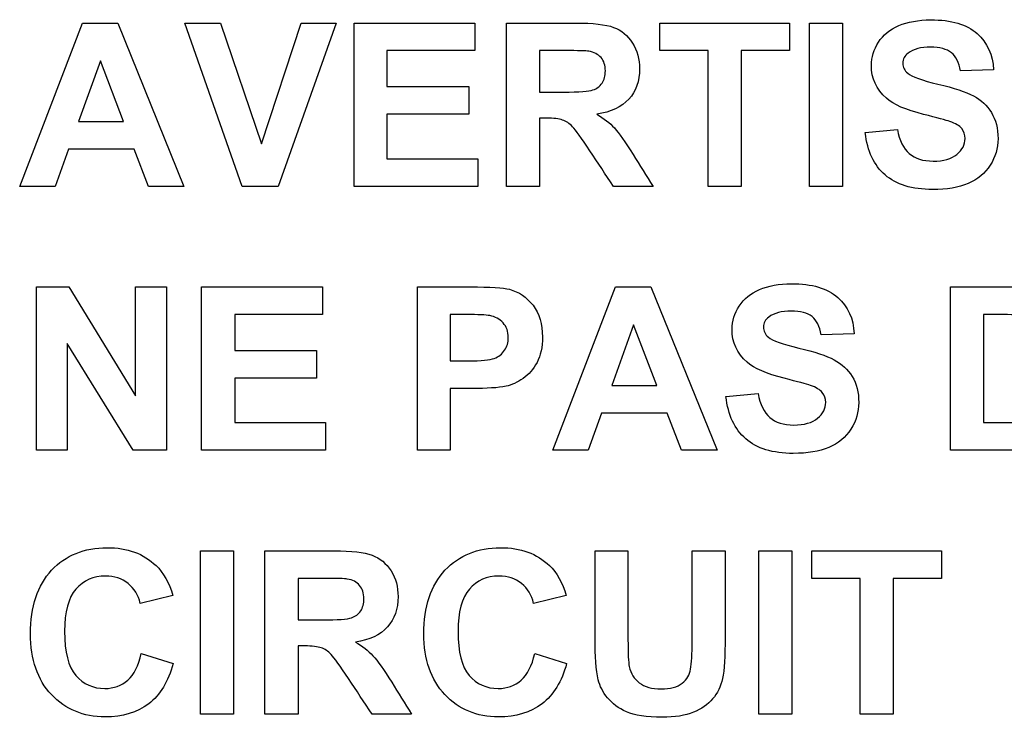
# Paper-space layout 'Layout1' of a CAD drawing. Header units: inches. Extents: x 0.4 to 10.7, y 0.8 to 8.1.
# Tile 13 of 22: x 5.864 to 6.106, y 4.301 to 4.473. Entities that reach past the tile are written whole.
import ezdxf

# ---------------------------------------------------------------- set-up
doc = ezdxf.new("R2010")
doc.units = ezdxf.units.IN
doc.header["$MEASUREMENT"] = 0
doc.layers.add('Default', color=7, linetype='Continuous')
doc.layers.add('SSS-TERMINAL_COV', color=7, linetype='Continuous')

# ---------------------------------------------------------------- blocks, each defined once
blk = doc.blocks.new('SE')
at = {"layer": 'SSS-TERMINAL_COV', "color": 7, "linetype": 'Continuous'}
for p, q in [((5.863769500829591, 4.431772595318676), (5.879197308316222, 4.471933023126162)), ((5.879197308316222, 4.471933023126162), (5.887887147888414, 4.471933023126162)), ((5.887887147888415, 4.471933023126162), (5.904143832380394, 4.431772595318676)), ((5.918475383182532, 4.431772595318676), (5.904330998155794, 4.471933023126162)), ((5.904330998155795, 4.471933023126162), (5.913127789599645, 4.471933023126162)), ((5.913127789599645, 4.471933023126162), (5.923154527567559, 4.442227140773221)), ((5.923154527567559, 4.442227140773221), (5.932967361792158, 4.471933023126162)), ((5.941576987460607, 4.471933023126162), (5.927272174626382, 4.431772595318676)), ((5.932967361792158, 4.471933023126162), (5.941576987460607, 4.471933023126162)), ((5.945935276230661, 4.431772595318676), (5.945935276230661, 4.471933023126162)), ((5.945935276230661, 4.471933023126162), (5.975641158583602, 4.471933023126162)), ((5.975641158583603, 4.471933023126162), (5.975641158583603, 4.465141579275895)), ((5.983368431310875, 4.431772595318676), (5.983368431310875, 4.471933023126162)), ((6.021095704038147, 4.465141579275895), (6.021095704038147, 4.471933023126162)), ((6.021095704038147, 4.471933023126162), (6.052994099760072, 4.471933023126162)), ((6.052994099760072, 4.471933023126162), (6.052994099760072, 4.465141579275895)), ((6.057887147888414, 4.431772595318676), (6.057887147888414, 4.471933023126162)), ((6.057887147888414, 4.471933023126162), (6.065988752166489, 4.471933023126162)), ((6.065988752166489, 4.471933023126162), (6.065988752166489, 4.431772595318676)), ((5.975641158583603, 4.465141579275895), (5.954036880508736, 4.465141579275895)), ((5.954036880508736, 4.465141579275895), (5.954036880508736, 4.456291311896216)), ((5.991496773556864, 4.465141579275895), (5.991496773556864, 4.454954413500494)), ((6.032994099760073, 4.465141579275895), (6.021095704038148, 4.465141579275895)), ((6.032994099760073, 4.431772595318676), (6.032994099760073, 4.465141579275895)), ((6.041095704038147, 4.465141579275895), (6.041095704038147, 4.431772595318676)), ((6.052994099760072, 4.465141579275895), (6.041095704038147, 4.465141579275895)), ((5.883635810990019, 4.462601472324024), (5.878234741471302, 4.447708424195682)), ((5.88930426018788, 4.447708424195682), (5.883635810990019, 4.462601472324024)), ((6.103074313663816, 4.460435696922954), (6.094945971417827, 4.460141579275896)), ((5.954036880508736, 4.456291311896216), (5.974117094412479, 4.456291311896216)), ((5.974117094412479, 4.456291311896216), (5.974117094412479, 4.449499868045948)), ((5.878234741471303, 4.447708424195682), (5.88930426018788, 4.447708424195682)), ((5.974117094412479, 4.449499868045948), (5.954036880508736, 4.449499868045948)), ((5.954036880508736, 4.449499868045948), (5.954036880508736, 4.438564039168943)), ((5.991496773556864, 4.448564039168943), (5.991496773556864, 4.431772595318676)), ((6.071576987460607, 4.444981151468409), (6.079491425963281, 4.445729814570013)), ((5.875774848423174, 4.440916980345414), (5.872459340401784, 4.431772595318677)), ((5.89189784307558, 4.440916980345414), (5.875774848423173, 4.440916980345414)), ((5.895400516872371, 4.431772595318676), (5.891897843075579, 4.440916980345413)), ((5.954036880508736, 4.438564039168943), (5.976389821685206, 4.438564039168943)), ((5.976389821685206, 4.438564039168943), (5.976389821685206, 4.431772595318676)), ((5.872459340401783, 4.431772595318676), (5.863769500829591, 4.431772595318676)), ((5.904143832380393, 4.431772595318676), (5.895400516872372, 4.431772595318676)), ((5.927272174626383, 4.431772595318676), (5.918475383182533, 4.431772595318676)), ((5.976389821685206, 4.431772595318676), (5.945935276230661, 4.431772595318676)), ((5.991496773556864, 4.431772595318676), (5.983368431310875, 4.431772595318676)), ((6.019411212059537, 4.431772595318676), (6.009705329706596, 4.431772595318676)), ((6.041095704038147, 4.431772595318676), (6.032994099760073, 4.431772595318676)), ((6.065988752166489, 4.431772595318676), (6.057887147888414, 4.431772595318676)), ((5.867913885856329, 4.366879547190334), (5.867913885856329, 4.40703997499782)), ((5.867913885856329, 4.40703997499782), (5.875828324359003, 4.40703997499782)), ((5.875828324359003, 4.40703997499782), (5.892245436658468, 4.380221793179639)), ((5.892245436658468, 4.380221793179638), (5.892245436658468, 4.40703997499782)), ((5.892245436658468, 4.40703997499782), (5.899812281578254, 4.40703997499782)), ((5.899812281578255, 4.40703997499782), (5.899812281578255, 4.366879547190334)), ((5.908475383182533, 4.366879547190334), (5.908475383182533, 4.40703997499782)), ((5.908475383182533, 4.40703997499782), (5.938181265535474, 4.40703997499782)), ((5.938181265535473, 4.40703997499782), (5.938181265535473, 4.400248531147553)), ((5.961496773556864, 4.366879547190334), (5.961496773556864, 4.40703997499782)), ((5.99478554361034, 4.366879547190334), (6.010213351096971, 4.40703997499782)), ((6.01021335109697, 4.40703997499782), (6.018903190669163, 4.40703997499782)), ((6.018903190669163, 4.40703997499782), (6.035159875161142, 4.366879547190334)), ((6.092512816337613, 4.366879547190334), (6.092512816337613, 4.40703997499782)), ((5.938181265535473, 4.400248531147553), (5.916603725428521, 4.400248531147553)), ((5.916603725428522, 4.400248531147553), (5.916603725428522, 4.391398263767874)), ((5.969598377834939, 4.400248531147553), (5.969598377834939, 4.388858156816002)), ((6.100614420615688, 4.400248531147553), (6.100614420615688, 4.373670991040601)), ((6.014651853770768, 4.397708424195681), (6.009250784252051, 4.382815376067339)), ((6.020320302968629, 4.382815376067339), (6.014651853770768, 4.397708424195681)), ((6.06882297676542, 4.395542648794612), (6.060721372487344, 4.395248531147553)), ((5.8754539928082, 4.393109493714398), (5.8754539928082, 4.366879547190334)), ((5.89165720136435, 4.366879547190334), (5.8754539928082, 4.393109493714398)), ((5.916603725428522, 4.391398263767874), (5.936683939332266, 4.391398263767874)), ((5.936683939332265, 4.391398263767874), (5.936683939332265, 4.384606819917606)), ((5.936683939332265, 4.384606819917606), (5.916603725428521, 4.384606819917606)), ((5.916603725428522, 4.384606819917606), (5.916603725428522, 4.373670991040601)), ((6.009250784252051, 4.382815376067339), (6.020320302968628, 4.382815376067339)), ((5.969598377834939, 4.382066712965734), (5.969598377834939, 4.366879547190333)), ((6.037325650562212, 4.380088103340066), (6.045240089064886, 4.380836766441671)), ((6.006790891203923, 4.376023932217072), (6.003475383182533, 4.366879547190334)), ((6.02291388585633, 4.376023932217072), (6.006790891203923, 4.376023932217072)), ((6.026416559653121, 4.366879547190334), (6.022913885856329, 4.376023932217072)), ((5.916603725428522, 4.3736709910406), (5.938956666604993, 4.3736709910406)), ((5.938956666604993, 4.3736709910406), (5.938956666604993, 4.366879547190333)), ((5.8754539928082, 4.366879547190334), (5.867913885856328, 4.366879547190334)), ((5.899812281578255, 4.366879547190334), (5.891657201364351, 4.366879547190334)), ((5.938956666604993, 4.366879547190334), (5.908475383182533, 4.366879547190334)), ((5.969598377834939, 4.366879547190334), (5.961496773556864, 4.366879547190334)), ((6.003475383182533, 4.366879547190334), (5.99478554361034, 4.366879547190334)), ((6.035159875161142, 4.366879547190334), (6.026416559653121, 4.366879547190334)), ((5.908208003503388, 4.301986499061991), (5.908208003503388, 4.342146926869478)), ((5.908208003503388, 4.342146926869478), (5.916309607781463, 4.342146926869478)), ((5.916309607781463, 4.342146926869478), (5.916309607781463, 4.301986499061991)), ((5.924036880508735, 4.301986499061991), (5.924036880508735, 4.342146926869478)), ((6.005159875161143, 4.342146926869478), (6.013261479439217, 4.342146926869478)), ((6.029036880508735, 4.342146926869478), (6.037138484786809, 4.342146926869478)), ((6.045427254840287, 4.301986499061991), (6.045427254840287, 4.342146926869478)), ((6.045427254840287, 4.342146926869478), (6.053555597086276, 4.342146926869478)), ((6.053555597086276, 4.342146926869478), (6.053555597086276, 4.301986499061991)), ((6.058448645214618, 4.33535548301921), (6.058448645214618, 4.342146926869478)), ((6.058448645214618, 4.342146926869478), (6.090347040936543, 4.342146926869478)), ((6.090347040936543, 4.342146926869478), (6.090347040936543, 4.33535548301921)), ((5.932165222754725, 4.33535548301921), (5.932165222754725, 4.32516831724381)), ((6.070347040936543, 4.33535548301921), (6.058448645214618, 4.33535548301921)), ((6.070347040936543, 4.301986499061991), (6.070347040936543, 4.33535548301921)), ((6.078448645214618, 4.33535548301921), (6.078448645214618, 4.301986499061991)), ((6.090347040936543, 4.33535548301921), (6.078448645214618, 4.33535548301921)), ((5.90141655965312, 4.331130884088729), (5.893395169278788, 4.329232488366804)), ((5.998074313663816, 4.331130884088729), (5.990079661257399, 4.329232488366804)), ((5.893662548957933, 4.316879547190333), (5.901496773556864, 4.314419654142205)), ((5.932165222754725, 4.318777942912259), (5.932165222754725, 4.301986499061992)), ((5.990347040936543, 4.316879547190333), (5.998181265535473, 4.314419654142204)), ((5.916309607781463, 4.301986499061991), (5.908208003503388, 4.301986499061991)), ((5.932165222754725, 4.301986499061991), (5.924036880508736, 4.301986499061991)), ((5.960079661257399, 4.301986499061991), (5.950373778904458, 4.301986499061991)), ((6.053555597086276, 4.301986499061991), (6.045427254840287, 4.301986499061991)), ((6.078448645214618, 4.301986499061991), (6.070347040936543, 4.301986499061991))]:
    blk.add_line(p, q, dxfattribs=at)
for points, knots in [([(5.983368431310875, 4.471933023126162), (5.989036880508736, 4.471933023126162), (5.994705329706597, 4.471933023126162), (6.000373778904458, 4.471933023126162), (6.004651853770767, 4.471933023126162), (6.007780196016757, 4.471585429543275), (6.011630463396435, 4.470141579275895), (6.013181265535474, 4.468858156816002), (6.015534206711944, 4.465168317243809), (6.016095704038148, 4.463056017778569), (6.016095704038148, 4.457654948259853), (6.015240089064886, 4.455168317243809), (6.013475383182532, 4.453216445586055), (6.011697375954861, 4.451249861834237), (6.009090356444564, 4.450007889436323), (6.005587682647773, 4.449499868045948)], [0, 0, 0, 0, 0.3023244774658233, 0.3023244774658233, 0.3023244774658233, 0.4286695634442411, 0.4286695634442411, 0.5550146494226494, 0.5550146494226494, 0.6813597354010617, 0.6813597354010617, 0.8417754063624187, 0.8417754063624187, 0.8417754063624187, 1, 1, 1, 1]), ([(6.079491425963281, 4.445729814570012), (6.079972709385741, 4.443056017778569), (6.080935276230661, 4.441104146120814), (6.082379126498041, 4.439847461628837), (6.083809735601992, 4.438602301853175), (6.085774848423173, 4.437975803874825), (6.090828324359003, 4.437975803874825), (6.092780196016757, 4.438537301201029), (6.094117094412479, 4.439633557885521), (6.095451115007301, 4.440727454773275), (6.096095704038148, 4.442039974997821), (6.096095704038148, 4.444473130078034), (6.095801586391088, 4.445302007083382), (6.0952668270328, 4.445970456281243), (6.094721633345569, 4.446651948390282), (6.093742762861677, 4.447227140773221), (6.092352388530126, 4.447708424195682), (6.091417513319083, 4.448032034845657), (6.089250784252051, 4.448617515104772), (6.085881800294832, 4.449473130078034), (6.081563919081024, 4.450569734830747), (6.078502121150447, 4.451852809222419), (6.076764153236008, 4.453430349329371), (6.074324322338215, 4.455644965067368), (6.073074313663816, 4.458323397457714), (6.073074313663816, 4.463537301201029), (6.073662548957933, 4.465435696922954), (6.075962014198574, 4.469018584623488), (6.077646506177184, 4.47035548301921), (6.079812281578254, 4.471291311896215), (6.082000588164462, 4.472236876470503), (6.084625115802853, 4.472681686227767), (6.087699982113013, 4.472708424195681), (6.092726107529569, 4.472752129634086), (6.096523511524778, 4.471585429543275), (6.09906361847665, 4.469339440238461), (6.101590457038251, 4.467105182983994), (6.102940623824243, 4.464152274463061), (6.103074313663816, 4.460435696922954)], [0, 0, 0, 0, 0.06779669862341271, 0.06779669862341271, 0.06779669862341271, 0.1296287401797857, 0.1296287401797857, 0.1948212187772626, 0.1948212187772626, 0.1948212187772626, 0.2395054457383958, 0.2395054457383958, 0.2674330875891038, 0.2674330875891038, 0.2674330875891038, 0.302297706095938, 0.302297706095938, 0.302297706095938, 0.37037846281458, 0.37037846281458, 0.37037846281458, 0.4721353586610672, 0.4721353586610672, 0.4721353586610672, 0.5691403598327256, 0.5691403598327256, 0.6310931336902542, 0.6310931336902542, 0.6930459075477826, 0.6930459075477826, 0.6930459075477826, 0.7749189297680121, 0.7749189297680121, 0.7749189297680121, 0.8979307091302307, 0.8979307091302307, 0.8979307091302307, 1, 1, 1, 1]), ([(5.991496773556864, 4.454954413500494), (5.993475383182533, 4.454954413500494), (5.9954539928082, 4.454954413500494), (5.997432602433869, 4.454954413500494), (6.001282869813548, 4.454954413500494), (6.003689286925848, 4.455114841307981), (6.004651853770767, 4.455462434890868), (6.005605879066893, 4.45580694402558), (6.006363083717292, 4.456344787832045), (6.00743260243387, 4.457949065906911), (6.007699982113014, 4.45896510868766), (6.007699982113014, 4.461505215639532), (6.007352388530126, 4.462601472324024), (6.006630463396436, 4.463430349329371), (6.005920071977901, 4.464245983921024), (6.004919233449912, 4.464793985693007), (6.003609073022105, 4.465007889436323), (6.002971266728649, 4.465112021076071), (6.001015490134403, 4.465141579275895), (5.997753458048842, 4.465141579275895), (5.995667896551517, 4.465141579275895), (5.993582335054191, 4.465141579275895), (5.991496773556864, 4.465141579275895)], [0, 0, 0, 0, 0.1548655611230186, 0.1548655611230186, 0.1548655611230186, 0.3442058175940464, 0.3442058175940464, 0.3442058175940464, 0.4242054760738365, 0.4242054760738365, 0.5042051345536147, 0.5042051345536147, 0.5930936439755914, 0.5930936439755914, 0.5930936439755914, 0.6838836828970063, 0.6838836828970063, 0.6838836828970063, 0.8367515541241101, 0.8367515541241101, 0.8367515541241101, 1, 1, 1, 1]), ([(6.094945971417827, 4.460141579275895), (6.094625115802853, 4.462227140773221), (6.093876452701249, 4.46372446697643), (6.092726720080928, 4.464633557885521), (6.091593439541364, 4.465529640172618), (6.089892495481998, 4.465997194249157), (6.085266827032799, 4.465997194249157), (6.083421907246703, 4.465515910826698), (6.082085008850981, 4.464526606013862), (6.081238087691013, 4.463899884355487), (6.080801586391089, 4.463082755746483), (6.080801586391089, 4.4610774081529), (6.081202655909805, 4.460248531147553), (6.082004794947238, 4.459580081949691), (6.083025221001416, 4.458729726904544), (6.08550746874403, 4.457815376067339), (6.089437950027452, 4.456906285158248), (6.093399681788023, 4.455989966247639), (6.096282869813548, 4.455007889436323), (6.098181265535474, 4.454018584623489), (6.10006959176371, 4.453034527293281), (6.101550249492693, 4.451638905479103), (6.102593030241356, 4.449900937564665), (6.103642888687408, 4.448151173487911), (6.104197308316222, 4.446023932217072), (6.104197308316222, 4.441157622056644), (6.103555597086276, 4.438991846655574), (6.102298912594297, 4.436986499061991), (6.101022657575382, 4.434949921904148), (6.099197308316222, 4.433457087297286), (6.096871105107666, 4.432467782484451), (6.094531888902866, 4.431472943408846), (6.091603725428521, 4.430997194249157), (6.083047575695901, 4.430997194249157), (6.079170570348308, 4.432200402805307), (6.076443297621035, 4.434580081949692), (6.073729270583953, 4.436948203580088), (6.072085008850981, 4.44040895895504), (6.071576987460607, 4.444981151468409)], [0, 0, 0, 0, 0.05166926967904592, 0.05166926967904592, 0.05166926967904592, 0.107128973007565, 0.107128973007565, 0.1645460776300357, 0.1645460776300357, 0.1645460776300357, 0.1946491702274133, 0.1946491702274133, 0.2224366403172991, 0.2224366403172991, 0.2224366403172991, 0.3024864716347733, 0.3024864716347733, 0.3024864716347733, 0.3954466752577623, 0.3954466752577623, 0.3954466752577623, 0.4570169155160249, 0.4570169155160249, 0.4570169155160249, 0.5282954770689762, 0.5282954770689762, 0.5935716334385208, 0.5935716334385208, 0.5935716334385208, 0.6658549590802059, 0.6658549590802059, 0.6658549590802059, 0.7534804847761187, 0.7534804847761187, 0.8815485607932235, 0.8815485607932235, 0.8815485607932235, 1, 1, 1, 1]), ([(6.009705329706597, 4.431772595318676), (6.007771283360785, 4.43468703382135), (6.005837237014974, 4.437601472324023), (6.003903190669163, 4.440515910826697), (6.001832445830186, 4.44363634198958), (6.000400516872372, 4.44559612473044), (5.999625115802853, 4.446425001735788), (5.998875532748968, 4.4472262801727), (5.998074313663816, 4.447788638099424), (5.997191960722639, 4.448082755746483), (5.996325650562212, 4.448371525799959), (5.994999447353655, 4.448537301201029), (5.993127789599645, 4.448564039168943), (5.992584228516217, 4.448571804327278), (5.992040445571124, 4.448564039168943), (5.991496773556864, 4.448564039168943)], [0, 0, 0, 0, 0.395876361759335, 0.395876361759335, 0.395876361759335, 0.6712979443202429, 0.6712979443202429, 0.6712979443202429, 0.783541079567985, 0.783541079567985, 0.783541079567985, 0.938466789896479, 0.938466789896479, 0.938466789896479, 1, 1, 1, 1]), ([(6.005587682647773, 4.449499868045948), (6.007352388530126, 4.4484838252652), (6.008796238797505, 4.447360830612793), (6.009919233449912, 4.446130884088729), (6.011054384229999, 4.444887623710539), (6.012593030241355, 4.442735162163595), (6.014518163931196, 4.439606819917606), (6.0161317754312, 4.4369847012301), (6.017780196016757, 4.43438400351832), (6.019411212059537, 4.431772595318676)], [0, 0, 0, 0, 0.2422913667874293, 0.2422913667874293, 0.2422913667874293, 0.5937718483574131, 0.5937718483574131, 0.5937718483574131, 1, 1, 1, 1]), ([(5.961496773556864, 4.40703997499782), (5.965828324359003, 4.40703997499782), (5.970159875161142, 4.40703997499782), (5.974491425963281, 4.40703997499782), (5.979411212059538, 4.40703997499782), (5.982646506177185, 4.406852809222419), (5.984143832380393, 4.406451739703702), (5.986443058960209, 4.405835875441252), (5.988368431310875, 4.404526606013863), (5.989919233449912, 4.40252125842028), (5.991482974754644, 4.400499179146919), (5.992245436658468, 4.397895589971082), (5.992245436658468, 4.392227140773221), (5.991790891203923, 4.390168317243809), (5.990908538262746, 4.3884838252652), (5.99002042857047, 4.386788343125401), (5.988876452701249, 4.385489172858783), (5.986095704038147, 4.383564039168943), (5.984705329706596, 4.382922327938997), (5.983288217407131, 4.382628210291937), (5.981362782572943, 4.382228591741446), (5.978555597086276, 4.38203997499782), (5.974892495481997, 4.382066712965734), (5.973127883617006, 4.382079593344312), (5.971363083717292, 4.382066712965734), (5.969598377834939, 4.382066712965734)], [0, 0, 0, 0, 0.1905997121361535, 0.1905997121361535, 0.1905997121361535, 0.3326954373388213, 0.3326954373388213, 0.3326954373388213, 0.4370722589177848, 0.4370722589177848, 0.4370722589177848, 0.5583794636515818, 0.5583794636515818, 0.6531825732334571, 0.6531825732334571, 0.6531825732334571, 0.7259540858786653, 0.7259540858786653, 0.7987255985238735, 0.7987255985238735, 0.7987255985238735, 0.9223479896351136, 0.9223479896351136, 0.9223479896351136, 1, 1, 1, 1]), ([(6.045240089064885, 4.380836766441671), (6.045721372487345, 4.378162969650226), (6.046683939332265, 4.376211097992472), (6.048127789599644, 4.374954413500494), (6.049558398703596, 4.373709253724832), (6.051523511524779, 4.373082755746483), (6.056603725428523, 4.373082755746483), (6.058555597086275, 4.373644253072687), (6.059865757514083, 4.374740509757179), (6.061204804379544, 4.375860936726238), (6.061844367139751, 4.377146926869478), (6.061844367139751, 4.379580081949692), (6.061576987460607, 4.38040895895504), (6.060453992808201, 4.381745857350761), (6.059491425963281, 4.382334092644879), (6.05810105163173, 4.382815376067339), (6.057166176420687, 4.383138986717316), (6.054999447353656, 4.38372446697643), (6.051630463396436, 4.384580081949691), (6.047312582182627, 4.385676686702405), (6.044277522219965, 4.386959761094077), (6.042512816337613, 4.388537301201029), (6.040071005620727, 4.390720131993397), (6.03882297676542, 4.393430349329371), (6.03882297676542, 4.398644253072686), (6.039411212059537, 4.400542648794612), (6.040587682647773, 4.402334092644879), (6.041756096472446, 4.404113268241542), (6.04339516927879, 4.405462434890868), (6.045560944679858, 4.406398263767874), (6.047749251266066, 4.407343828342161), (6.050373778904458, 4.407788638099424), (6.053448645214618, 4.407815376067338), (6.058501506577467, 4.407859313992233), (6.062272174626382, 4.406692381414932), (6.064812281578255, 4.40444639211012), (6.067354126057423, 4.402198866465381), (6.068689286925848, 4.399259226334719), (6.06882297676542, 4.395542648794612)], [0, 0, 0, 0, 0.06780075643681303, 0.06780075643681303, 0.06780075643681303, 0.1293251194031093, 0.1293251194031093, 0.1948619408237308, 0.1948619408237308, 0.1948619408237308, 0.2426289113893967, 0.2426289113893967, 0.272483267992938, 0.272483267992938, 0.3023376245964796, 0.3023376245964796, 0.3023376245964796, 0.370422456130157, 0.370422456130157, 0.370422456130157, 0.472168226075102, 0.472168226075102, 0.472168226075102, 0.5665633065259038, 0.5665633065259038, 0.6268492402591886, 0.6268492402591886, 0.6268492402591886, 0.6930018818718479, 0.6930018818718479, 0.6930018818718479, 0.7748798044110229, 0.7748798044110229, 0.7748798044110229, 0.8979107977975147, 0.8979107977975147, 0.8979107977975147, 1, 1, 1, 1]), ([(6.092512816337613, 4.40703997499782), (6.097441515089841, 4.40703997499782), (6.102370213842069, 4.40703997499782), (6.107298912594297, 4.40703997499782), (6.110614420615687, 4.40703997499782), (6.113154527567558, 4.406772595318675), (6.114919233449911, 4.406291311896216), (6.117292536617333, 4.40564404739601), (6.119277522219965, 4.404339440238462), (6.120962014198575, 4.402574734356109), (6.12263375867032, 4.400823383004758), (6.123903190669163, 4.398644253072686), (6.12478554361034, 4.3960774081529), (6.125665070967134, 4.393518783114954), (6.126095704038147, 4.390328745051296), (6.126095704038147, 4.383269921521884), (6.125667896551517, 4.38040895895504), (6.124865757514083, 4.378029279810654), (6.123871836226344, 4.375080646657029), (6.122432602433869, 4.372735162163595), (6.120560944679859, 4.370916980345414), (6.119164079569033, 4.369560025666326), (6.117272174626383, 4.3684838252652), (6.114865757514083, 4.367708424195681), (6.113103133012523, 4.367140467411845), (6.110721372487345, 4.366879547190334), (6.107726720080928, 4.366879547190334), (6.102655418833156, 4.366879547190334), (6.097584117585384, 4.366879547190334), (6.092512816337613, 4.366879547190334)], [0, 0, 0, 0, 0.1590444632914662, 0.1590444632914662, 0.1590444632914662, 0.2416249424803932, 0.2416249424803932, 0.2416249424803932, 0.3189041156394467, 0.3189041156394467, 0.3189041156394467, 0.4006328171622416, 0.4006328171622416, 0.4006328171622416, 0.5050527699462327, 0.5050527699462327, 0.5975390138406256, 0.5975390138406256, 0.5975390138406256, 0.6878244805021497, 0.6878244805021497, 0.6878244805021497, 0.7587577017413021, 0.7587577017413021, 0.7587577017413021, 0.836349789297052, 0.836349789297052, 0.836349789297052, 1, 1, 1, 1]), ([(5.969598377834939, 4.388858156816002), (5.971068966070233, 4.388858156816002), (5.972539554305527, 4.388858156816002), (5.974010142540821, 4.388858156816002), (5.97719196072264, 4.388858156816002), (5.979330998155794, 4.389045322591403), (5.981470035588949, 4.389900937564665), (5.982325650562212, 4.390542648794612), (5.982940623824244, 4.391451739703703), (5.983543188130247, 4.392342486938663), (5.983849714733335, 4.393376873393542), (5.983849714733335, 4.396050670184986), (5.983421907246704, 4.397253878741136), (5.982566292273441, 4.39818970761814), (5.981697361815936, 4.399140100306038), (5.980614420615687, 4.399740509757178), (5.97930426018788, 4.399981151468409), (5.978339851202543, 4.400158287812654), (5.976416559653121, 4.400248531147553), (5.973502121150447, 4.400248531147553), (5.97220087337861, 4.400248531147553), (5.970899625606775, 4.400248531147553), (5.969598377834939, 4.400248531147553)], [0, 0, 0, 0, 0.1265240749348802, 0.1265240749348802, 0.1265240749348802, 0.2658555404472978, 0.2658555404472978, 0.4051870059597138, 0.4051870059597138, 0.4051870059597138, 0.4985255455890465, 0.4985255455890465, 0.6126059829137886, 0.6126059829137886, 0.6126059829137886, 0.721315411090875, 0.721315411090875, 0.721315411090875, 0.8880512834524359, 0.8880512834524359, 0.8880512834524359, 1, 1, 1, 1]), ([(6.060721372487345, 4.395248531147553), (6.060373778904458, 4.397334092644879), (6.059625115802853, 4.398831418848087), (6.058502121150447, 4.399740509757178), (6.057362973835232, 4.4006626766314), (6.055641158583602, 4.401104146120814), (6.051015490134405, 4.401104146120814), (6.049170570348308, 4.400622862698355), (6.047860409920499, 4.399633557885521), (6.047019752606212, 4.398998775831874), (6.046576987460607, 4.39818970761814), (6.046576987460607, 4.396184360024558), (6.046978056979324, 4.39535548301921), (6.047780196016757, 4.39468703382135), (6.048800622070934, 4.393836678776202), (6.051256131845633, 4.392922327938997), (6.05521335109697, 4.392013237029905), (6.059151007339, 4.391108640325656), (6.062058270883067, 4.39011484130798), (6.063929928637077, 4.389125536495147), (6.065833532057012, 4.388119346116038), (6.067298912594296, 4.386745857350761), (6.069437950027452, 4.383269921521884), (6.06997270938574, 4.381130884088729), (6.06997270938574, 4.376264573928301), (6.069330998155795, 4.374098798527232), (6.068047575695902, 4.372093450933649), (6.066752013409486, 4.370069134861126), (6.064945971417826, 4.368564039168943), (6.06261976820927, 4.367574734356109), (6.060303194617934, 4.366589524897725), (6.057379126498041, 4.366104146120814), (6.048822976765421, 4.366104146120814), (6.044919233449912, 4.367307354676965), (6.04219196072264, 4.36968703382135), (6.039493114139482, 4.372041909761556), (6.0378604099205, 4.375515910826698), (6.037325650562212, 4.380088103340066)], [0, 0, 0, 0, 0.05158783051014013, 0.05158783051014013, 0.05158783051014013, 0.1070802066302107, 0.1070802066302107, 0.1645311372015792, 0.1645311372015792, 0.1645311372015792, 0.1946253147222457, 0.1946253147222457, 0.2224045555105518, 0.2224045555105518, 0.2224045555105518, 0.3024695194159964, 0.3024695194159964, 0.3024695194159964, 0.395192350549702, 0.395192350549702, 0.395192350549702, 0.4632511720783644, 0.4632511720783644, 0.5313099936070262, 0.5313099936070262, 0.5936375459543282, 0.5936375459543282, 0.5936375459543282, 0.6658931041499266, 0.6658931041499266, 0.6658931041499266, 0.7541956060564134, 0.7541956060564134, 0.8815938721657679, 0.8815938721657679, 0.8815938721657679, 1, 1, 1, 1]), ([(6.100614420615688, 4.3736709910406), (6.10261976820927, 4.3736709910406), (6.104625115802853, 4.3736709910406), (6.106630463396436, 4.3736709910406), (6.108876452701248, 4.3736709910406), (6.11050746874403, 4.373777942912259), (6.111496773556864, 4.374045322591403), (6.112798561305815, 4.374397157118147), (6.113903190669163, 4.37492767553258), (6.115614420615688, 4.376478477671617), (6.116336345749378, 4.377788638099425), (6.116871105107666, 4.379580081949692), (6.117408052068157, 4.381378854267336), (6.117699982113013, 4.383831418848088), (6.117699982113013, 4.390034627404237), (6.117432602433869, 4.392414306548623), (6.116871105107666, 4.394098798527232), (6.116320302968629, 4.395751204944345), (6.115560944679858, 4.39703997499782), (6.114571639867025, 4.397975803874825), (6.113596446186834, 4.398898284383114), (6.112352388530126, 4.399553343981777), (6.109732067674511, 4.400114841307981), (6.107539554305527, 4.400248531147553), (6.10425078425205, 4.400248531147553), (6.103038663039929, 4.400248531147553), (6.101826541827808, 4.400248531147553), (6.100614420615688, 4.400248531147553)], [0, 0, 0, 0, 0.1139969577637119, 0.1139969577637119, 0.1139969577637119, 0.2066937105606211, 0.2066937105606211, 0.2066937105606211, 0.2840065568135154, 0.2840065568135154, 0.3613194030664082, 0.3613194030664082, 0.3613194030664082, 0.5002660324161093, 0.5002660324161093, 0.6392126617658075, 0.6392126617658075, 0.6392126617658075, 0.7254968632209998, 0.7254968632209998, 0.7254968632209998, 0.8429884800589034, 0.8429884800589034, 0.9311071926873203, 0.9311071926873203, 0.9311071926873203, 1, 1, 1, 1]), ([(5.901496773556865, 4.314419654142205), (5.900293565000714, 4.309981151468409), (5.898288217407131, 4.306692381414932), (5.895480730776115, 4.304553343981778), (5.892643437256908, 4.302391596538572), (5.889090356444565, 4.301318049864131), (5.879411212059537, 4.301318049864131), (5.87502618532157, 4.303136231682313), (5.871576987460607, 4.30679933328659), (5.868141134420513, 4.31044826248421), (5.86641655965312, 4.315435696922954), (5.86641655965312, 4.328457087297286), (5.868154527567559, 4.333644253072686), (5.871603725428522, 4.337360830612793), (5.87505196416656, 4.341076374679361), (5.879625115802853, 4.342895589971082), (5.885266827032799, 4.342922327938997), (5.890186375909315, 4.342945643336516), (5.894197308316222, 4.341451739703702), (5.897272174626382, 4.338537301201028), (5.899111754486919, 4.336793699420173), (5.900480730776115, 4.334339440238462), (5.90141655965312, 4.331130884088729)], [0, 0, 0, 0, 0.1091238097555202, 0.1091238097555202, 0.1091238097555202, 0.2174886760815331, 0.2174886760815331, 0.3512724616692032, 0.3512724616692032, 0.3512724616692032, 0.4998467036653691, 0.4998467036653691, 0.6578642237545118, 0.6578642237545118, 0.6578642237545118, 0.7987919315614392, 0.7987919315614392, 0.7987919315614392, 0.9203765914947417, 0.9203765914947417, 0.9203765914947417, 1, 1, 1, 1]), ([(5.924036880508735, 4.342146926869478), (5.929705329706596, 4.342146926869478), (5.935373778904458, 4.342146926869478), (5.941042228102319, 4.342146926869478), (5.945320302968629, 4.342146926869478), (5.948448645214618, 4.34179933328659), (5.952298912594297, 4.34035548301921), (5.953849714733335, 4.339072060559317), (5.956202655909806, 4.335382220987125), (5.956764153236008, 4.333269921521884), (5.956764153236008, 4.327868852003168), (5.955908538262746, 4.325382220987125), (5.954143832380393, 4.323430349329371), (5.952365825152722, 4.321463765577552), (5.949758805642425, 4.320221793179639), (5.946256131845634, 4.319713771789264)], [0, 0, 0, 0, 0.3023244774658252, 0.3023244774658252, 0.3023244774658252, 0.42866956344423, 0.42866956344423, 0.5550146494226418, 0.5550146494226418, 0.6813597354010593, 0.6813597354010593, 0.8417754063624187, 0.8417754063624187, 0.8417754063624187, 1, 1, 1, 1]), ([(5.998181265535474, 4.314419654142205), (5.996978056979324, 4.309981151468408), (5.994972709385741, 4.306692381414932), (5.99213848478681, 4.304553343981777), (5.989308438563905, 4.302417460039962), (5.985774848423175, 4.301318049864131), (5.976095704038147, 4.301318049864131), (5.971710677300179, 4.303136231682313), (5.968261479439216, 4.30679933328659), (5.964825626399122, 4.31044826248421), (5.96310105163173, 4.315435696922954), (5.96310105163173, 4.328457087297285), (5.964839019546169, 4.333644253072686), (5.968288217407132, 4.337360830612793), (5.97173645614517, 4.341076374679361), (5.976309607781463, 4.342895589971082), (5.981951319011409, 4.342922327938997), (5.986870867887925, 4.342945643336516), (5.990881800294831, 4.341451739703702), (5.993956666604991, 4.338537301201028), (5.995796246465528, 4.336793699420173), (5.997165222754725, 4.334339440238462), (5.998074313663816, 4.331130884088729)], [0, 0, 0, 0, 0.109309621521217, 0.109309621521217, 0.109309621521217, 0.2175760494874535, 0.2175760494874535, 0.3512383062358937, 0.3512383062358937, 0.3512383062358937, 0.4998418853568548, 0.4998418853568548, 0.6578906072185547, 0.6578906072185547, 0.6578906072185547, 0.7988461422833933, 0.7988461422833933, 0.7988461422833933, 0.9204548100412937, 0.9204548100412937, 0.9204548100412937, 1, 1, 1, 1]), ([(6.03713848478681, 4.342146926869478), (6.03713848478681, 4.335105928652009), (6.03713848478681, 4.32806493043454), (6.03713848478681, 4.321023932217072), (6.03713848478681, 4.316184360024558), (6.036924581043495, 4.31276190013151), (6.036496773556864, 4.310783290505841), (6.036062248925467, 4.308773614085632), (6.035240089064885, 4.307093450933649), (6.03406361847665, 4.305729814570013), (6.032873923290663, 4.304350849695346), (6.031309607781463, 4.30324318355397), (6.029330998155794, 4.302441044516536), (6.027366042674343, 4.301644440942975), (6.024812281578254, 4.301211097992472), (6.017806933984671, 4.301211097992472), (6.014892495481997, 4.301665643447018), (6.01093527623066, 4.303430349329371), (6.009384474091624, 4.304580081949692), (6.007085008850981, 4.307414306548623), (6.006309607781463, 4.308911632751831), (6.005962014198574, 4.310462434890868), (6.005445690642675, 4.312766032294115), (6.005159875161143, 4.316184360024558), (6.005159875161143, 4.320676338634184), (6.005159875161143, 4.327833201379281), (6.005159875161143, 4.33499006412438), (6.005159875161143, 4.342146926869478)], [0, 0, 0, 0, 0.206551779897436, 0.206551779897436, 0.206551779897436, 0.3070329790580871, 0.3070329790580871, 0.3070329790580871, 0.3624623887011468, 0.3624623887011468, 0.3624623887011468, 0.4193571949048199, 0.4193571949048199, 0.4193571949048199, 0.4780601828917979, 0.4780601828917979, 0.5486024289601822, 0.5486024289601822, 0.6191446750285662, 0.6191446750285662, 0.6896869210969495, 0.6896869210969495, 0.6896869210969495, 0.7900567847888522, 0.7900567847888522, 0.7900567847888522, 1, 1, 1, 1]), ([(6.013261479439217, 4.342146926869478), (6.013261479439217, 4.334892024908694), (6.013261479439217, 4.327637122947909), (6.013261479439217, 4.320382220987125), (6.013261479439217, 4.316906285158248), (6.013368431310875, 4.314687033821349), (6.01358233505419, 4.313670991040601), (6.013931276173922, 4.312013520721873), (6.014758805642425, 4.310676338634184), (6.016042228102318, 4.30968703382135), (6.017342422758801, 4.308684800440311), (6.019117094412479, 4.308189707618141), (6.023662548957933, 4.308189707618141), (6.025400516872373, 4.308670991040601), (6.026576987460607, 4.309606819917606), (6.027737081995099, 4.310529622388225), (6.028448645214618, 4.311692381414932), (6.028662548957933, 4.313082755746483), (6.028873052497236, 4.314451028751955), (6.029036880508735, 4.316719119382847), (6.029036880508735, 4.319900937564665), (6.029036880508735, 4.327316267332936), (6.029036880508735, 4.334731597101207), (6.029036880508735, 4.342146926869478)], [0, 0, 0, 0, 0.2803164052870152, 0.2803164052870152, 0.2803164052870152, 0.3669480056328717, 0.3669480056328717, 0.3669480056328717, 0.4285831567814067, 0.4285831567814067, 0.4285831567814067, 0.5002740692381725, 0.5002740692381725, 0.5719649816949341, 0.5719649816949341, 0.5719649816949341, 0.6254661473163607, 0.6254661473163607, 0.6254661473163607, 0.7134980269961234, 0.7134980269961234, 0.7134980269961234, 1, 1, 1, 1]), ([(5.893395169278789, 4.329232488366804), (5.89291388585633, 4.331291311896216), (5.891924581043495, 4.332922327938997), (5.888876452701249, 4.335328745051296), (5.887058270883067, 4.335916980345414), (5.884892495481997, 4.335943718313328), (5.881898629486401, 4.335980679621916), (5.879464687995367, 4.334847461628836), (5.877593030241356, 4.332735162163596), (5.875719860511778, 4.33062115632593), (5.874812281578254, 4.327120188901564), (5.874812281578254, 4.31728061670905), (5.875721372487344, 4.313670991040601), (5.877566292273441, 4.311531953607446), (5.879424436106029, 4.309377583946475), (5.881790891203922, 4.308296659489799), (5.88689784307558, 4.308296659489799), (5.888742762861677, 4.308991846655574), (5.890320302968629, 4.310355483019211), (5.891895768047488, 4.311717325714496), (5.892994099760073, 4.313911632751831), (5.893662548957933, 4.316879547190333)], [0, 0, 0, 0, 0.09183797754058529, 0.09183797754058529, 0.1836759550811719, 0.1836759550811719, 0.1836759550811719, 0.3123695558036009, 0.3123695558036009, 0.3123695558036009, 0.4812574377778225, 0.4812574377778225, 0.6615310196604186, 0.6615310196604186, 0.6615310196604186, 0.7882696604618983, 0.7882696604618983, 0.8836143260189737, 0.8836143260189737, 0.8836143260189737, 1, 1, 1, 1]), ([(5.932165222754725, 4.32516831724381), (5.934143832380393, 4.32516831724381), (5.936122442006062, 4.32516831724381), (5.93810105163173, 4.32516831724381), (5.94195131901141, 4.32516831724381), (5.94435773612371, 4.325328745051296), (5.945320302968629, 4.325676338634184), (5.946274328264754, 4.326020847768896), (5.947031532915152, 4.326558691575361), (5.94810105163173, 4.328162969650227), (5.948368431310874, 4.329179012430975), (5.948368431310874, 4.331719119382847), (5.948020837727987, 4.332815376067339), (5.947298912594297, 4.333644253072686), (5.946588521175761, 4.334459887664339), (5.945587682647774, 4.335007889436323), (5.944277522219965, 4.335221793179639), (5.943639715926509, 4.335325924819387), (5.941683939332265, 4.33535548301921), (5.938421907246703, 4.33535548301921), (5.936336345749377, 4.33535548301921), (5.934250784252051, 4.33535548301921), (5.932165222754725, 4.33535548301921)], [0, 0, 0, 0, 0.154865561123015, 0.154865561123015, 0.154865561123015, 0.3442058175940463, 0.3442058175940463, 0.3442058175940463, 0.4242054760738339, 0.4242054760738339, 0.504205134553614, 0.504205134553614, 0.5930936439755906, 0.5930936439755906, 0.5930936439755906, 0.6838836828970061, 0.6838836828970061, 0.6838836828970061, 0.8367515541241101, 0.8367515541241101, 0.8367515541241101, 1, 1, 1, 1]), ([(5.990079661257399, 4.329232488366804), (5.989598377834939, 4.331291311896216), (5.988609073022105, 4.332922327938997), (5.985560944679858, 4.335328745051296), (5.983742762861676, 4.335916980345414), (5.981550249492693, 4.335943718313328), (5.97858310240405, 4.335979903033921), (5.976149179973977, 4.334847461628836), (5.974277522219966, 4.332735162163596), (5.972404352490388, 4.33062115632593), (5.971496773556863, 4.327120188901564), (5.971496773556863, 4.31728061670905), (5.972405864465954, 4.313670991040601), (5.97425078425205, 4.311531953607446), (5.976097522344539, 4.309390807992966), (5.978475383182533, 4.308296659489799), (5.983555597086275, 4.308296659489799), (5.985427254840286, 4.308991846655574), (5.987004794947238, 4.310355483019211), (5.988580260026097, 4.311717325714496), (5.989678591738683, 4.313911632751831), (5.990347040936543, 4.316879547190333)], [0, 0, 0, 0, 0.09204602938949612, 0.09204602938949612, 0.1840920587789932, 0.1840920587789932, 0.1840920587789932, 0.312384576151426, 0.312384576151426, 0.312384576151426, 0.4812788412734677, 0.4812788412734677, 0.661559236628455, 0.661559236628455, 0.661559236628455, 0.7889462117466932, 0.7889462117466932, 0.8836099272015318, 0.8836099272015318, 0.8836099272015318, 1, 1, 1, 1]), ([(5.946256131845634, 4.319713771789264), (5.948020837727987, 4.318697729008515), (5.949464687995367, 4.317574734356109), (5.950587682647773, 4.316344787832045), (5.95172283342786, 4.315101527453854), (5.953261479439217, 4.312949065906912), (5.955186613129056, 4.309820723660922), (5.956800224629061, 4.307198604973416), (5.958448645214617, 4.304597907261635), (5.960079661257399, 4.301986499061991)], [0, 0, 0, 0, 0.242291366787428, 0.242291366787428, 0.242291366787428, 0.5937718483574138, 0.5937718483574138, 0.5937718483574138, 1, 1, 1, 1]), ([(5.950373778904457, 4.301986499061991), (5.948439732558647, 4.304900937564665), (5.946505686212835, 4.307815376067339), (5.944571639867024, 4.310729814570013), (5.942500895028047, 4.313850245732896), (5.941068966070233, 4.315810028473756), (5.940320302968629, 4.316638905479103), (5.939572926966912, 4.317466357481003), (5.938742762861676, 4.318002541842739), (5.9378604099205, 4.318296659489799), (5.937018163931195, 4.3185774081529), (5.935667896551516, 4.318751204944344), (5.933796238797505, 4.318777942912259), (5.933252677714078, 4.318785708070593), (5.932708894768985, 4.318777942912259), (5.932165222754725, 4.318777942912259)], [0, 0, 0, 0, 0.3957597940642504, 0.3957597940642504, 0.3957597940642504, 0.6704707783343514, 0.6704707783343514, 0.6704707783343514, 0.7836164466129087, 0.7836164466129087, 0.7836164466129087, 0.9384849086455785, 0.9384849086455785, 0.9384849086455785, 1, 1, 1, 1])]:
    blk.add_open_spline(points, degree=3, knots=knots, dxfattribs=at)

psp = doc.layouts.get("Layout1")

# ---------------------------------------------------------------- block references
at = {"layer": 'Default'}
psp.add_blockref('SE', (0, 0), dxfattribs=at)

doc.saveas('drawing.dxf')
